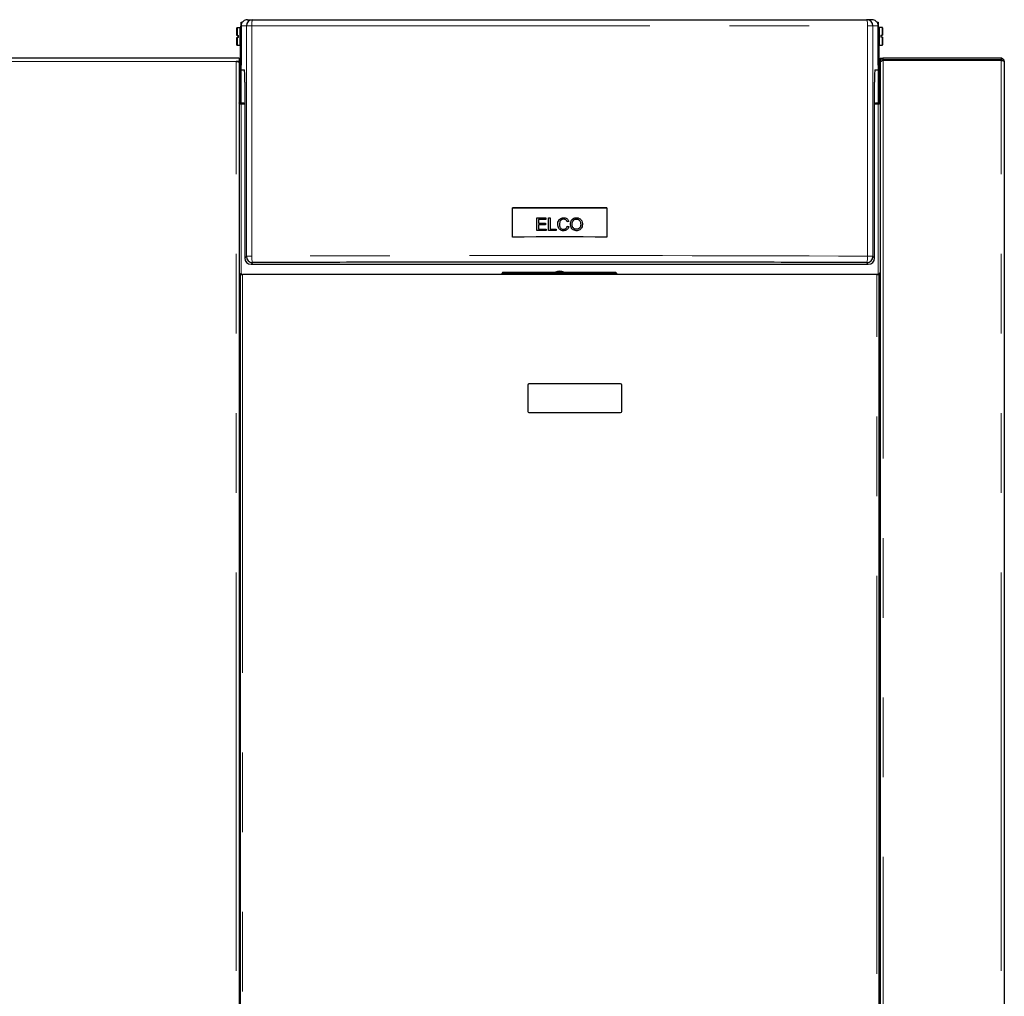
# Model space of a CAD drawing. Header units: millimetres. Extents: x 27 to 261, y 60 to 147.
# Tile 75 of 75: x 245 to 261, y 76 to 92. Entities that reach past the tile are written whole.
import ezdxf

# ---------------------------------------------------------------- set-up
doc = ezdxf.new("R2010")
doc.units = ezdxf.units.MM
doc.linetypes.add('PHANTOM', pattern=[12.7, 6.35, -1.27, 1.27, -1.27, 1.27, -1.27])

msp = doc.modelspace()

# ---------------------------------------------------------------- linework, layer by layer
at = {"color": 7, "linetype": 'Continuous', "lineweight": 25}
for p, q in [((248.415, 91.595), (248.434, 91.595)), ((248.415, 91.535), (248.415, 91.595)), ((248.415, 91.536), (248.415, 90.92)), ((248.515, 91.635), (248.6, 91.635)), ((258.475, 91.635), (258.389, 91.635)), ((258.555, 91.595), (258.575, 91.595)), ((258.575, 91.595), (258.575, 91.535)), ((258.575, 90.92), (258.575, 91.536)), ((248.35, 91.508), (248.346, 91.504)), ((248.346, 91.383), (248.346, 91.504)), ((248.35, 91.383), (248.346, 91.383)), ((248.402, 91.508), (248.35, 91.508)), ((248.35, 91.508), (248.35, 91.383)), ((248.35, 91.383), (248.376, 91.383)), ((248.376, 91.353), (248.376, 91.383)), ((248.406, 91.504), (248.402, 91.508)), ((248.402, 91.228), (248.402, 91.508)), ((248.405, 91.51), (248.415, 91.51)), ((248.405, 91.51), (248.405, 91.505)), ((248.406, 91.504), (248.406, 91.232)), ((248.415, 91.478), (248.406, 91.478)), ((258.575, 91.51), (258.585, 91.51)), ((258.584, 91.482), (258.575, 91.482)), ((258.588, 91.512), (258.584, 91.508)), ((258.584, 91.372), (258.584, 91.508)), ((258.585, 91.509), (258.585, 91.51)), ((258.64, 91.512), (258.588, 91.512)), ((258.588, 91.512), (258.588, 91.372)), ((258.614, 91.387), (258.64, 91.387)), ((258.614, 91.387), (258.614, 91.357)), ((258.644, 91.508), (258.64, 91.512)), ((258.64, 91.387), (258.64, 91.512)), ((258.644, 91.387), (258.64, 91.387)), ((258.644, 91.508), (258.644, 91.387)), ((248.346, 91.232), (248.346, 91.353)), ((248.346, 91.353), (248.35, 91.353)), ((248.346, 91.232), (248.35, 91.228)), ((248.376, 91.353), (248.35, 91.353)), ((248.35, 91.353), (248.35, 91.228)), ((248.35, 91.228), (248.402, 91.228)), ((248.402, 91.228), (248.406, 91.232)), ((248.405, 90.305), (248.405, 91.231)), ((248.406, 91.258), (248.415, 91.258)), ((258.575, 91.262), (258.584, 91.262)), ((258.584, 91.236), (258.584, 91.372)), ((258.584, 91.236), (258.588, 91.232)), ((258.585, 91.235), (258.585, 90.305)), ((258.588, 91.372), (258.588, 91.232)), ((258.588, 91.232), (258.64, 91.232)), ((258.64, 91.357), (258.614, 91.357)), ((258.64, 91.232), (258.64, 91.357)), ((258.64, 91.357), (258.644, 91.357)), ((258.64, 91.232), (258.644, 91.236)), ((258.644, 91.357), (258.644, 91.236)), ((248.335, 91.021), (229.224, 91.021)), ((248.385, 91.021), (248.335, 91.021)), ((248.385, 90.971), (248.335, 90.971)), ((248.35, 90.97), (248.341, 90.97)), ((248.346, 90.971), (248.346, 90.97)), ((248.36, 90.971), (248.36, 90.966)), ((248.385, 91.021), (248.385, 90.971)), ((248.385, 90.957), (248.385, 90.971)), ((248.385, 90.957), (248.385, 63.76)), ((248.415, 90.92), (248.415, 90.912)), ((248.415, 90.912), (248.415, 90.912)), ((248.415, 90.912), (248.415, 90.912)), ((258.574, 90.912), (258.575, 90.912)), ((258.575, 90.912), (258.575, 90.92)), ((258.575, 90.912), (258.575, 90.912)), ((258.605, 90.971), (258.605, 91.021)), ((258.605, 91.021), (258.655, 91.021)), ((258.605, 90.971), (258.616, 90.971)), ((258.605, 90.971), (258.605, 90.957)), ((258.605, 90.957), (258.605, 63.76)), ((258.655, 90.996), (258.655, 91.021)), ((260.535, 91.021), (258.655, 91.021)), ((260.535, 90.996), (258.655, 90.996)), ((258.655, 90.996), (258.655, 90.989)), ((258.655, 90.989), (260.535, 90.989)), ((258.76, 90.996), (258.76, 90.989)), ((260.535, 91.021), (260.535, 90.996)), ((260.585, 90.971), (260.585, 63.771)), ((248.417, 90.836), (248.416, 90.897)), ((248.417, 90.836), (248.469, 90.836)), ((258.521, 90.836), (258.572, 90.836)), ((258.574, 90.897), (258.572, 90.836)), ((248.474, 90.641), (248.474, 87.836)), ((258.515, 87.836), (258.515, 90.641)), ((258.605, 90.665), (258.585, 90.665)), ((258.605, 90.575), (258.585, 90.575)), ((258.605, 90.485), (258.585, 90.485)), ((248.461, 90.305), (248.385, 90.305)), ((248.474, 90.29), (248.415, 90.29)), ((258.575, 90.29), (258.515, 90.29)), ((258.604, 90.305), (258.529, 90.305)), ((252.741, 88.17), (252.741, 88.638)), ((254.249, 88.638), (252.741, 88.638)), ((254.249, 88.638), (254.249, 88.17)), ((253.132, 88.474), (253.276, 88.474)), ((253.132, 88.274), (253.132, 88.474)), ((253.132, 88.474), (253.276, 88.474)), ((253.158, 88.451), (253.158, 88.389)), ((253.276, 88.451), (253.158, 88.451)), ((253.276, 88.474), (253.276, 88.451)), ((253.316, 88.474), (253.343, 88.474)), ((253.316, 88.274), (253.316, 88.474)), ((253.316, 88.474), (253.343, 88.474)), ((253.343, 88.474), (253.343, 88.298)), ((253.639, 88.419), (253.612, 88.413)), ((253.281, 88.274), (253.132, 88.274)), ((253.158, 88.389), (253.269, 88.389)), ((253.158, 88.389), (253.269, 88.389)), ((253.158, 88.389), (253.158, 88.389)), ((253.158, 88.366), (253.158, 88.298)), ((253.269, 88.366), (253.158, 88.366)), ((253.158, 88.298), (253.281, 88.298)), ((253.158, 88.298), (253.281, 88.298)), ((253.158, 88.298), (253.158, 88.298)), ((253.269, 88.389), (253.269, 88.366)), ((253.281, 88.298), (253.281, 88.274)), ((253.441, 88.274), (253.316, 88.274)), ((253.343, 88.298), (253.441, 88.298)), ((253.343, 88.298), (253.441, 88.298)), ((253.343, 88.298), (253.343, 88.298)), ((253.441, 88.298), (253.441, 88.274)), ((253.492, 88.376), (253.492, 88.376)), ((253.615, 88.344), (253.642, 88.338)), ((253.615, 88.344), (253.642, 88.338)), ((253.615, 88.344), (253.615, 88.344)), ((253.694, 88.371), (253.694, 88.371)), ((253.83, 88.374), (253.83, 88.374)), ((248.574, 87.736), (258.415, 87.736)), ((252.59, 87.611), (252.57, 87.591)), ((252.59, 87.611), (254.386, 87.611)), ((254.406, 87.591), (254.386, 87.611)), ((248.388, 87.591), (248.385, 87.59)), ((248.385, 87.463), (248.405, 87.463)), ((248.405, 63.721), (248.405, 87.571)), ((248.405, 87.571), (248.438, 87.571)), ((248.425, 87.58), (248.415, 87.58)), ((248.425, 87.571), (248.425, 87.58)), ((258.551, 87.571), (248.438, 87.571)), ((252.57, 87.591), (252.57, 87.571)), ((252.57, 87.591), (254.406, 87.591)), ((254.406, 87.571), (254.406, 87.591)), ((258.551, 87.571), (258.585, 87.571)), ((258.575, 87.58), (258.565, 87.58)), ((258.565, 87.58), (258.565, 87.571)), ((258.585, 87.571), (258.585, 63.721)), ((258.585, 87.47), (258.605, 87.47)), ((258.602, 87.591), (258.605, 87.59)), ((252.985, 85.811), (252.985, 85.391)), ((254.465, 85.831), (253.005, 85.831)), ((254.485, 85.391), (254.485, 85.811)), ((253.005, 85.371), (254.465, 85.371))]:
    msp.add_line(p, q, dxfattribs=at)
at = {"color": 8, "linetype": 'PHANTOM', "lineweight": 18}
for p, q in [((248.415, 91.536), (248.5, 91.536)), ((248.5, 87.862), (248.5, 91.536)), ((248.584, 87.865), (248.584, 91.538)), ((258.405, 91.538), (258.405, 87.865)), ((258.489, 91.536), (258.489, 87.862)), ((258.489, 91.536), (258.575, 91.536)), ((248.335, 90.971), (229.235, 90.971)), ((248.335, 63.771), (248.335, 90.971)), ((248.415, 90.912), (248.415, 90.912)), ((258.574, 90.912), (258.575, 90.912)), ((258.655, 90.989), (258.655, 63.771)), ((260.4, 90.989), (260.4, 90.996)), ((260.535, 63.771), (260.535, 90.989)), ((248.418, 90.305), (248.418, 90.836)), ((258.571, 90.836), (258.571, 90.305)), ((248.415, 87.58), (248.415, 90.29)), ((248.461, 90.305), (248.461, 90.29)), ((258.529, 90.305), (258.529, 90.29)), ((258.575, 90.29), (258.575, 87.58)), ((253.846, 88.428), (253.846, 88.428)), ((253.595, 88.306), (253.595, 88.306)), ((253.811, 88.315), (253.811, 88.314)), ((248.5, 87.862), (248.474, 87.836)), ((258.489, 87.862), (258.515, 87.836)), ((248.6, 87.762), (248.574, 87.736)), ((258.389, 87.762), (258.415, 87.736)), ((248.415, 87.58), (248.415, 87.571)), ((248.438, 87.571), (248.438, 63.721)), ((258.551, 63.721), (258.551, 87.571)), ((258.575, 87.58), (258.575, 87.571))]:
    msp.add_line(p, q, dxfattribs=at)
at = {"color": 7, "linetype": 'Continuous', "lineweight": 25, "flags": 128}
for points in [[(260.447, 90.989), (260.431, 90.993), (260.4, 90.996)], [(248.415, 90.29), (248.409, 90.29), (248.403, 90.291), (248.398, 90.293), (248.393, 90.295), (248.39, 90.298), (248.387, 90.302), (248.385, 90.305), (248.385, 90.309)], [(248.415, 90.29), (248.409, 90.29), (248.403, 90.291), (248.398, 90.293), (248.393, 90.295), (248.39, 90.298), (248.387, 90.302), (248.385, 90.305), (248.385, 90.309)], [(258.605, 90.309), (258.604, 90.305), (258.602, 90.302), (258.6, 90.298), (258.596, 90.295), (258.591, 90.293), (258.586, 90.291), (258.581, 90.29), (258.575, 90.29)], [(258.605, 90.309), (258.604, 90.305), (258.602, 90.302), (258.6, 90.298), (258.596, 90.295), (258.591, 90.293), (258.586, 90.291), (258.581, 90.29), (258.575, 90.29)], [(252.741, 88.638), (252.929, 88.638), (253.118, 88.638), (253.306, 88.638), (253.495, 88.638), (253.683, 88.638), (253.872, 88.638), (254.06, 88.638), (254.249, 88.638)], [(254.249, 88.17), (254.06, 88.17), (253.872, 88.171), (253.683, 88.171), (253.495, 88.171), (253.306, 88.171), (253.118, 88.171), (252.929, 88.17), (252.741, 88.17)]]:
    msp.add_lwpolyline(points, dxfattribs=at)
at = {"color": 8, "linetype": 'PHANTOM', "lineweight": 18, "flags": 128}
for points in [[(258.405, 87.865), (257.941, 87.866), (257.475, 87.868), (257.009, 87.87), (256.542, 87.871), (256.074, 87.872), (255.606, 87.873), (255.137, 87.874), (254.668, 87.874), (254.199, 87.874), (253.729, 87.875), (253.26, 87.875), (252.79, 87.874), (252.321, 87.874), (251.852, 87.874), (251.383, 87.873), (250.915, 87.872), (250.447, 87.871), (249.98, 87.87), (249.514, 87.868), (249.049, 87.866), (248.584, 87.865)], [(248.584, 87.865), (248.585, 87.845), (248.585, 87.826), (248.587, 87.809), (248.589, 87.793), (248.591, 87.78), (248.594, 87.771), (248.597, 87.764), (248.6, 87.762)], [(258.405, 87.865), (258.405, 87.845), (258.404, 87.826), (258.402, 87.809), (258.4, 87.793), (258.398, 87.78), (258.395, 87.771), (258.392, 87.764), (258.389, 87.762)]]:
    msp.add_lwpolyline(points, dxfattribs=at)
at = {"color": 7, "linetype": 'Continuous', "lineweight": 25}
for centre, radius, start, end in [((248.6, 91.535), 0.1, 90.0091, 179.9704), ((258.389, 91.535), 0.1, 0.0292, 89.9909), ((248.38, 90.33), 0.025, 282.7841, 0), ((248.461, 90.33), 0.025, 270, 302.0879), ((258.529, 90.33), 0.025, 237.9121, 270), ((258.61, 90.33), 0.025, 180, 257.2159), ((248.6, 87.862), 0.1, 180.0089, 269.9529), ((258.389, 87.862), 0.1, 270.0466, 359.9921), ((253.495, 87.466), 0.16, 65.1341, 114.8659), ((248.413, 87.635), 0.0668, 245.1734, 263.0712), ((248.413, 87.615), 0.0342, 223.0221, 273.4342), ((258.577, 87.615), 0.0342, 266.5654, 316.9783), ((258.577, 87.635), 0.0668, 276.9262, 294.8288), ((253.005, 85.811), 0.02, 90, 180), ((254.465, 85.811), 0.02, 0, 90), ((253.005, 85.391), 0.02, 180, 270), ((254.465, 85.391), 0.02, 270, 0)]:
    msp.add_arc(centre, radius, start, end, dxfattribs=at)
at = {"color": 8, "linetype": 'PHANTOM', "lineweight": 18}
for centre, radius, start, end in [((248.566, 90.725), 0.813, 88.7346, 94.6852), ((258.423, 90.726), 0.813, 85.3147, 91.2654), ((248.566, 87.053), 0.812, 88.7321, 94.6877), ((258.423, 87.053), 0.812, 85.3122, 91.268)]:
    msp.add_arc(centre, radius, start, end, dxfattribs=at)
at = {"color": 7, "linetype": 'Continuous', "lineweight": 25}
for centre, major_axis, ratio, start_param, end_param in [((248.515, 91.535), (0.0851, -0.0526), 0.999234, 2.124645, 2.862238), ((258.475, 91.535), (0.0851, 0.0526), 0.999234, 0.279354, 1.016948), ((248.414, 90.825), (0.0001, 0.1), 0.026177, 5.510895, 5.978561), ((258.576, 90.825), (-0.0001, 0.1), 0.026177, 0.304624, 0.77229), ((248.469, 90.636), (0, 0.2), 0.026177, 4.738587, 6.283203), ((258.521, 90.636), (0, 0.2), 0.026177, 6.283167, 7.827784), ((248.574, 87.836), (0.1, 0), 0.999315, 3.141593, 4.712389), ((258.415, 87.836), (0.1, 0), 0.999315, 4.712389, 6.283185), ((248.415, 87.612), (0, -0.0474), 0.63275, 4.712389, 5.157016), ((258.575, 87.612), (0, 0.0474), 0.63275, 4.267762, 4.712389)]:
    msp.add_ellipse(centre, major_axis=major_axis, ratio=ratio, start_param=start_param, end_param=end_param, dxfattribs=at)
for points, knots in [([(248.415, 91.537), (248.412, 91.534), (248.406, 91.526), (248.405, 91.516), (248.405, 91.51)], [0, 0, 0, 0, 0.40134, 1, 1, 1, 1]), ([(248.447, 91.609), (248.443, 91.605), (248.433, 91.595), (248.423, 91.577), (248.416, 91.557), (248.415, 91.543), (248.415, 91.536)], [0, 0, 0, 0, 0.239832, 0.486438, 0.739834, 1, 1, 1, 1]), ([(248.6, 91.635), (248.902, 91.635), (249.506, 91.635), (250.417, 91.635), (251.331, 91.635), (252.248, 91.635), (253.166, 91.635), (254.068, 91.635), (254.951, 91.635), (255.815, 91.635), (256.677, 91.635), (257.535, 91.635), (258.105, 91.635), (258.389, 91.635)], [0, 0, 0, 0, 0.093197, 0.186367, 0.279671, 0.373138, 0.466603, 0.560103, 0.648221, 0.736356, 0.824281, 0.912126, 1, 1, 1, 1]), ([(258.575, 91.536), (258.574, 91.543), (258.573, 91.557), (258.566, 91.577), (258.556, 91.595), (258.547, 91.605), (258.542, 91.609)], [0, 0, 0, 0, 0.260166, 0.513562, 0.760169, 1, 1, 1, 1]), ([(258.585, 91.51), (258.584, 91.516), (258.583, 91.526), (258.577, 91.534), (258.575, 91.537)], [0, 0, 0, 0, 0.598664, 1, 1, 1, 1]), ([(248.405, 91.505), (248.405, 91.506), (248.405, 91.507), (248.408, 91.509), (248.412, 91.51), (248.416, 91.512), (248.418, 91.512)], [0, 0, 0, 0, 0.249997, 0.499991, 0.749994, 1, 1, 1, 1]), ([(258.571, 91.512), (258.573, 91.512), (258.577, 91.51), (258.581, 91.509), (258.584, 91.507), (258.584, 91.506), (258.585, 91.505)], [0, 0, 0, 0, 0.2499967, 0.5000059, 0.750001, 1, 1, 1, 1]), ([(248.335, 90.971), (248.34, 90.97), (248.352, 90.968), (248.367, 90.965), (248.378, 90.962), (248.384, 90.959), (248.384, 90.957), (248.385, 90.957)], [0, 0, 0, 0, 0.218157, 0.43632, 0.654485, 0.872651, 1, 1, 1, 1]), ([(258.655, 91.021), (258.649, 91.02), (258.636, 91.019), (258.621, 91.009), (258.609, 90.994), (258.605, 90.981), (258.605, 90.973), (258.605, 90.971)], [0, 0, 0, 0, 0.23197, 0.464017, 0.696061, 0.928104, 1, 1, 1, 1]), ([(258.605, 90.957), (258.605, 90.959), (258.607, 90.964), (258.617, 90.972), (258.631, 90.979), (258.645, 90.985), (258.653, 90.988), (258.655, 90.989)], [0, 0, 0, 0, 0.231967, 0.464009, 0.696061, 0.928103, 1, 1, 1, 1]), ([(258.655, 90.996), (258.651, 90.995), (258.645, 90.995), (258.636, 90.988), (258.632, 90.982), (258.631, 90.979)], [0, 0, 0, 0, 0.314562, 0.663245, 1, 1, 1, 1]), ([(260.528, 90.989), (260.529, 90.99), (260.53, 90.994), (260.533, 90.996), (260.534, 90.996), (260.535, 90.996)], [0, 0, 0, 0, 0.346918, 0.820326, 1, 1, 1, 1]), ([(260.585, 90.971), (260.584, 90.977), (260.583, 90.988), (260.574, 91.003), (260.561, 91.015), (260.547, 91.02), (260.538, 91.021), (260.535, 91.021)], [0, 0, 0, 0, 0.220235, 0.44049, 0.66073, 0.880981, 1, 1, 1, 1]), ([(260.556, 90.984), (260.555, 90.985), (260.553, 90.989), (260.546, 90.994), (260.539, 90.996), (260.535, 90.996), (260.535, 90.996)], [0, 0, 0, 0, 0.1847482, 0.5498622, 0.9149767, 1, 1, 1, 1]), ([(260.535, 90.989), (260.54, 90.987), (260.552, 90.985), (260.567, 90.981), (260.579, 90.977), (260.584, 90.974), (260.584, 90.972), (260.585, 90.971)], [0, 0, 0, 0, 0.220225, 0.440474, 0.660724, 0.880973, 1, 1, 1, 1]), ([(253.642, 88.338), (253.638, 88.327), (253.632, 88.308), (253.612, 88.287), (253.589, 88.274), (253.558, 88.269), (253.527, 88.273), (253.5, 88.287), (253.48, 88.309), (253.467, 88.343), (253.463, 88.384), (253.471, 88.421), (253.488, 88.449), (253.511, 88.467), (253.539, 88.477), (253.569, 88.479), (253.597, 88.472), (253.619, 88.456), (253.632, 88.437), (253.637, 88.425), (253.639, 88.419)], [0, 0, 0, 0, 0.0623797, 0.11071, 0.1590767, 0.2071536, 0.2837828, 0.3306916, 0.377548, 0.4439091, 0.5321688, 0.6020452, 0.6565686, 0.7113294, 0.762579, 0.8226783, 0.8732785, 0.9241745, 0.9697649, 1, 1, 1, 1]), ([(253.466, 88.376), (253.466, 88.379), (253.464, 88.396), (253.471, 88.421), (253.488, 88.449), (253.511, 88.467), (253.539, 88.477), (253.569, 88.479), (253.597, 88.472), (253.619, 88.456), (253.632, 88.437), (253.637, 88.424), (253.639, 88.419)], [0, 0, 0, 0, 0.041673, 0.184812, 0.296502, 0.408679, 0.513659, 0.636769, 0.740424, 0.844679, 0.938066, 1, 1, 1, 1]), ([(253.612, 88.413), (253.61, 88.421), (253.605, 88.433), (253.592, 88.446), (253.576, 88.454), (253.556, 88.456), (253.535, 88.453), (253.517, 88.443), (253.503, 88.427), (253.494, 88.401), (253.491, 88.368), (253.496, 88.337), (253.508, 88.315), (253.524, 88.301), (253.544, 88.293), (253.566, 88.293), (253.583, 88.298), (253.591, 88.304), (253.595, 88.306)], [0, 0, 0, 0, 0.067418, 0.112513, 0.157643, 0.21734, 0.280505, 0.335624, 0.390713, 0.458341, 0.573195, 0.672367, 0.727785, 0.783633, 0.848187, 0.91203, 0.965824, 1, 1, 1, 1]), ([(253.678, 88.322), (253.673, 88.335), (253.663, 88.364), (253.668, 88.406), (253.683, 88.44), (253.706, 88.463), (253.736, 88.477), (253.77, 88.479), (253.805, 88.471), (253.832, 88.452), (253.842, 88.435), (253.846, 88.428)], [0, 0, 0, 0, 0.135499, 0.287745, 0.387824, 0.488261, 0.584151, 0.698538, 0.813952, 0.916783, 1, 1, 1, 1]), ([(253.668, 88.372), (253.668, 88.385), (253.668, 88.408), (253.683, 88.44), (253.705, 88.463), (253.736, 88.477), (253.77, 88.479), (253.805, 88.471), (253.832, 88.452), (253.842, 88.435), (253.846, 88.428)], [0, 0, 0, 0, 0.148769, 0.268372, 0.388404, 0.503002, 0.639712, 0.77765, 0.90055, 1, 1, 1, 1]), ([(253.846, 88.428), (253.851, 88.415), (253.859, 88.39), (253.857, 88.351), (253.847, 88.318), (253.828, 88.293), (253.802, 88.278), (253.773, 88.27), (253.739, 88.271), (253.708, 88.284), (253.688, 88.304), (253.68, 88.317), (253.678, 88.322)], [0, 0, 0, 0, 0.129328, 0.250901, 0.361914, 0.452381, 0.543017, 0.636343, 0.741572, 0.853322, 0.950488, 1, 1, 1, 1]), ([(253.811, 88.315), (253.805, 88.309), (253.793, 88.299), (253.771, 88.293), (253.749, 88.293), (253.729, 88.301), (253.712, 88.314), (253.698, 88.335), (253.692, 88.368), (253.694, 88.401), (253.705, 88.426), (253.712, 88.433), (253.714, 88.436)], [0, 0, 0, 0, 0.101927, 0.192886, 0.283164, 0.370661, 0.458137, 0.551311, 0.668801, 0.874858, 0.958895, 1, 1, 1, 1]), ([(253.714, 88.436), (253.72, 88.441), (253.732, 88.45), (253.756, 88.456), (253.779, 88.454), (253.801, 88.445), (253.817, 88.429), (253.828, 88.405), (253.832, 88.375), (253.829, 88.344), (253.819, 88.324), (253.813, 88.316), (253.811, 88.315)], [0, 0, 0, 0, 0.09881, 0.197914, 0.294362, 0.398305, 0.48952, 0.577838, 0.722351, 0.875487, 0.972984, 1, 1, 1, 1]), ([(253.846, 88.428), (253.851, 88.415), (253.858, 88.397), (253.857, 88.379), (253.857, 88.374)], [0, 0, 0, 0, 0.741187, 1, 1, 1, 1]), ([(253.494, 88.376), (253.493, 88.373), (253.491, 88.358), (253.497, 88.337), (253.508, 88.315), (253.524, 88.301), (253.544, 88.293), (253.566, 88.293), (253.583, 88.298), (253.591, 88.304), (253.595, 88.306)], [0, 0, 0, 0, 0.060821, 0.279057, 0.400985, 0.523883, 0.665936, 0.806419, 0.924787, 1, 1, 1, 1]), ([(253.595, 88.306), (253.598, 88.309), (253.606, 88.317), (253.612, 88.331), (253.615, 88.341), (253.615, 88.344)], [0, 0, 0, 0, 0.2885115, 0.7643052, 1, 1, 1, 1]), ([(253.595, 88.306), (253.598, 88.309), (253.606, 88.317), (253.612, 88.331), (253.615, 88.341), (253.615, 88.344)], [0, 0, 0, 0, 0.288495, 0.764319, 1, 1, 1, 1]), ([(253.811, 88.314), (253.805, 88.309), (253.793, 88.299), (253.771, 88.293), (253.749, 88.293), (253.729, 88.3), (253.712, 88.314), (253.699, 88.335), (253.693, 88.355), (253.695, 88.368), (253.695, 88.371)], [0, 0, 0, 0, 0.143218, 0.271033, 0.397891, 0.52084, 0.643754, 0.774684, 0.939762, 1, 1, 1, 1]), ([(253.83, 88.374), (253.83, 88.362), (253.829, 88.343), (253.819, 88.323), (253.813, 88.316), (253.811, 88.314)], [0, 0, 0, 0, 0.541062, 0.900474, 1, 1, 1, 1]), ([(258.389, 87.762), (258.087, 87.763), (257.483, 87.766), (256.573, 87.768), (255.659, 87.77), (254.742, 87.772), (253.823, 87.772), (252.921, 87.772), (252.038, 87.771), (251.174, 87.77), (250.312, 87.768), (249.454, 87.765), (248.885, 87.763), (248.6, 87.762)], [0, 0, 0, 0, 0.093197, 0.186366, 0.279671, 0.373137, 0.466603, 0.560103, 0.648221, 0.736357, 0.824282, 0.912127, 1, 1, 1, 1])]:
    msp.add_open_spline(points, degree=3, knots=knots, dxfattribs=at)
at = {"color": 8, "linetype": 'PHANTOM', "lineweight": 18}
for points, knots in [([(248.6, 91.635), (248.598, 91.634), (248.595, 91.632), (248.591, 91.62), (248.589, 91.607), (248.587, 91.592), (248.585, 91.569), (248.585, 91.55), (248.584, 91.538)], [0, 0, 0, 0, 0.239813, 0.38458, 0.499988, 0.631407, 0.760188, 1, 1, 1, 1]), ([(248.584, 91.538), (248.888, 91.538), (249.496, 91.538), (250.412, 91.538), (251.329, 91.538), (252.247, 91.538), (253.166, 91.538), (254.068, 91.538), (254.952, 91.538), (255.818, 91.538), (256.682, 91.538), (257.546, 91.538), (258.118, 91.538), (258.405, 91.538)], [0, 0, 0, 0, 0.09349, 0.186908, 0.280254, 0.373528, 0.46673, 0.55989, 0.647785, 0.735743, 0.823765, 0.911851, 1, 1, 1, 1]), ([(258.389, 91.635), (258.391, 91.634), (258.394, 91.632), (258.398, 91.62), (258.4, 91.607), (258.402, 91.592), (258.404, 91.569), (258.405, 91.55), (258.405, 91.538)], [0, 0, 0, 0, 0.239813, 0.384568, 0.499989, 0.631407, 0.760189, 1, 1, 1, 1])]:
    msp.add_open_spline(points, degree=3, knots=knots, dxfattribs=at)

doc.saveas('drawing.dxf')
